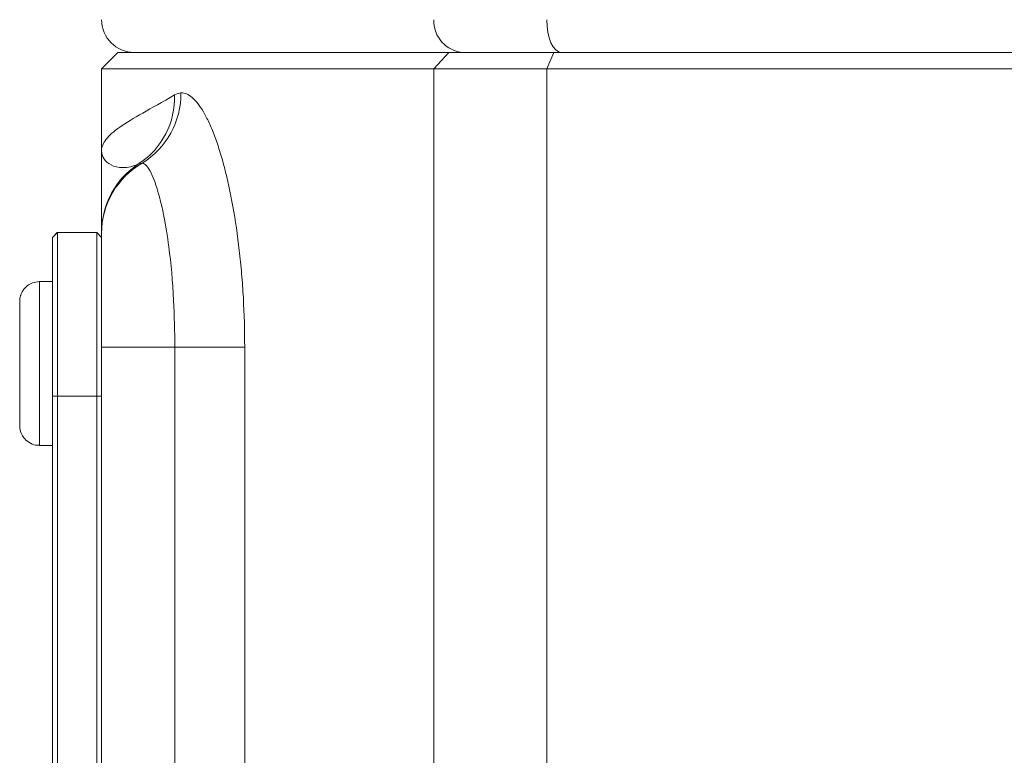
# Model space of a CAD drawing. Header units: millimetres. Extents: x -1 to 774, y -144 to 719.
# Tile 16 of 38: x 105 to 135, y 615 to 637. Entities that reach past the tile are written whole.
import ezdxf

# ---------------------------------------------------------------- set-up
doc = ezdxf.new("R2010")
doc.units = ezdxf.units.MM

msp = doc.modelspace()

# ---------------------------------------------------------------- linework, layer by layer
at = {"color": 7, "linetype": 'Continuous', "lineweight": 15}
for p, q in [((107.971, 636.287), (107.471, 635.787)), ((107.971, 636.287), (118.074, 636.287)), ((117.624, 635.787), (118.074, 636.287)), ((118.074, 636.287), (121.29, 636.287)), ((121.071, 635.787), (121.29, 636.287)), ((121.29, 636.287), (208.655, 636.287)), ((107.471, 635.787), (107.471, 633.287)), ((117.624, 635.787), (107.471, 635.787)), ((121.071, 635.787), (117.624, 635.787)), ((117.624, 635.787), (117.624, 548.241)), ((208.874, 635.787), (121.071, 635.787)), ((121.071, 635.787), (121.071, 547.959)), ((108.715, 632.907), (108.614, 632.892)), ((106.12, 630.787), (105.97, 630.637)), ((106.12, 630.787), (105.97, 630.637)), ((106.122, 630.787), (105.972, 630.637)), ((106.12, 630.787), (106.122, 630.787)), ((106.122, 630.787), (107.322, 630.787)), ((107.472, 630.637), (107.322, 630.787)), ((107.47, 630.792), (107.47, 630.762)), ((107.47, 630.762), (107.47, 630.638)), ((107.472, 630.762), (107.472, 630.792)), ((105.972, 630.637), (105.97, 630.637)), ((105.572, 629.287), (105.57, 629.287)), ((105.972, 629.287), (105.572, 629.287)), ((109.712, 627.287), (107.472, 627.287)), ((107.472, 555.287), (107.472, 627.287)), ((111.843, 627.287), (109.712, 627.287)), ((109.712, 555.287), (109.712, 627.287)), ((111.843, 627.287), (111.843, 555.287)), ((105.972, 585.787), (105.972, 625.787)), ((105.972, 625.787), (106.122, 625.787)), ((106.122, 625.787), (106.122, 585.787)), ((106.122, 625.787), (107.322, 625.787)), ((107.322, 585.787), (107.322, 625.787)), ((107.322, 625.787), (107.472, 625.787)), ((107.472, 625.787), (107.472, 585.787)), ((105.57, 624.287), (105.572, 624.287)), ((105.572, 624.287), (105.972, 624.287)), ((105.97, 624.287), (105.97, 587.287)), ((105.971, 620.637), (105.971, 620.637)), ((105.971, 616.787), (105.971, 620.637)), ((105.971, 620.637), (105.971, 616.787)), ((105.971, 620.588), (105.971, 618.218)), ((105.971, 620.588), (105.971, 620.588)), ((105.971, 619.605), (105.971, 620.588)), ((105.971, 619.6), (105.971, 619.65)), ((105.971, 619.6), (105.971, 619.65)), ((105.971, 619.6), (105.971, 619.65)), ((105.971, 619.605), (105.971, 618.218)), ((105.971, 619.552), (105.971, 619.427)), ((105.971, 619.551), (105.971, 619.551)), ((105.971, 618.613), (105.971, 619.057)), ((105.971, 618.613), (105.971, 619.057)), ((105.971, 618.613), (105.971, 619.057)), ((105.971, 618.761), (105.971, 617.337)), ((105.971, 618.761), (105.971, 618.761)), ((105.971, 618.317), (105.971, 618.761)), ((105.971, 618.317), (105.971, 618.317)), ((105.971, 617.587), (105.971, 618.317)), ((105.971, 618.218), (105.971, 617.725)), ((105.971, 618.218), (105.971, 618.218)), ((105.971, 617.725), (105.971, 618.218)), ((105.971, 618.218), (105.971, 618.218)), ((105.971, 618.218), (105.971, 618.218)), ((105.971, 618.12), (105.971, 618.12)), ((105.971, 617.823), (105.971, 617.873)), ((105.971, 617.823), (105.971, 617.873)), ((105.971, 617.823), (105.971, 617.873)), ((105.971, 617.725), (105.971, 617.725)), ((105.971, 617.725), (105.971, 617.725)), ((105.971, 616.787), (105.971, 617.725)), ((105.971, 617.725), (105.971, 616.787)), ((105.971, 617.28), (105.971, 617.28)), ((105.971, 616.787), (105.971, 617.28)), ((105.971, 617.28), (105.971, 616.787)), ((105.971, 617.28), (105.971, 617.28)), ((105.971, 616.787), (105.971, 617.28)), ((105.971, 617.28), (105.971, 616.787)), ((105.971, 616.787), (105.971, 616.787)), ((105.971, 616.787), (105.971, 616.787)), ((105.971, 616.787), (105.971, 616.787)), ((105.971, 616.787), (105.971, 616.787))]:
    msp.add_line(p, q, dxfattribs=at)
at = {"color": 7, "linetype": 'Continuous', "lineweight": 15, "flags": 128}
for points in [[(121.071, 637.287), (121.079, 637.092), (121.104, 636.904), (121.145, 636.731), (121.199, 636.58), (121.266, 636.455), (121.342, 636.363), (121.424, 636.306), (121.51, 636.287)], [(106.122, 630.787), (106.122, 630.691), (106.122, 630.406), (106.122, 629.944), (106.122, 629.322), (106.122, 628.565), (106.122, 627.7), (106.122, 626.762), (106.122, 625.787)], [(107.322, 625.787), (107.322, 626.762), (107.322, 627.7), (107.322, 628.565), (107.322, 629.322), (107.322, 629.944), (107.322, 630.406), (107.322, 630.691), (107.322, 630.787)], [(107.472, 627.287), (107.472, 627.918), (107.472, 628.528), (107.472, 629.098), (107.472, 629.608), (107.472, 630.043), (107.472, 630.387), (107.472, 630.629), (107.472, 630.762)], [(105.97, 630.637), (105.97, 630.544), (105.97, 630.268), (105.97, 629.82), (105.97, 629.287)], [(105.972, 625.787), (105.972, 626.733), (105.972, 627.643), (105.972, 628.481), (105.972, 629.216), (105.972, 629.82), (105.972, 630.268), (105.972, 630.544), (105.972, 630.637)], [(107.472, 630.637), (107.472, 630.544), (107.472, 630.268), (107.472, 629.82), (107.472, 629.216), (107.472, 628.481), (107.472, 627.643), (107.472, 626.733), (107.472, 625.787)], [(104.97, 624.891), (104.97, 625.032), (104.97, 625.443), (104.97, 626.06), (104.97, 626.787), (104.97, 627.514), (104.97, 628.13), (104.97, 628.542), (104.97, 628.687)], [(104.972, 624.891), (104.972, 625.032), (104.972, 625.443), (104.972, 626.06), (104.972, 626.787), (104.972, 627.514), (104.972, 628.13), (104.972, 628.542), (104.972, 628.687)], [(104.97, 626.037), (104.97, 626.094), (104.97, 626.257), (104.97, 626.5), (104.97, 626.787), (104.97, 627.074), (104.97, 627.317), (104.97, 627.48), (104.97, 627.537), (104.97, 627.48), (104.97, 627.317), (104.97, 627.074), (104.97, 626.787), (104.97, 626.5), (104.97, 626.257), (104.97, 626.094), (104.97, 626.037)], [(104.972, 626.037), (104.972, 626.094), (104.972, 626.257), (104.972, 626.5), (104.972, 626.787), (104.972, 627.074), (104.972, 627.317), (104.972, 627.48), (104.972, 627.537), (104.972, 627.48), (104.972, 627.317), (104.972, 627.074), (104.972, 626.787), (104.972, 626.5), (104.972, 626.257), (104.972, 626.094), (104.972, 626.037)]]:
    msp.add_lwpolyline(points, dxfattribs=at)
at = {"color": 8, "linetype": 'Continuous', "lineweight": 15, "flags": 128}
for points in [[(105.572, 624.287), (105.572, 624.477), (105.572, 625.019), (105.572, 625.83), (105.572, 626.787), (105.572, 627.744), (105.572, 628.555), (105.572, 629.097), (105.572, 629.287), (105.572, 629.287)], [(104.97, 628.687), (104.97, 628.542), (104.97, 628.512)], [(104.972, 628.687), (104.972, 628.542), (104.972, 628.512)], [(104.97, 624.921), (104.97, 624.887), (104.97, 624.891)], [(104.972, 624.921), (104.972, 624.887), (104.972, 624.891)]]:
    msp.add_lwpolyline(points, dxfattribs=at)
at = {"color": 7, "linetype": 'Continuous', "lineweight": 15}
for centre, radius, start, end in [((108.471, 637.287), 1, 180, 270), ((118.577, 637.239), 0.953, 177.1015, 266.7764), ((107.283, 634.912), 2.42, 303.3853, 1.866), ((107.391, 635.035), 2.506, 301.8765, 0.3985), ((109.951, 630.758), 2.479, 119.8997, 179.921), ((109.971, 630.792), 2.5, 122.8775, 179.9992)]:
    msp.add_arc(centre, radius, start, end, dxfattribs=at)
for points, knots in [([(109.701, 634.991), (109.332, 634.771), (109.008, 634.596), (108.451, 634.279), (108.218, 634.139), (107.845, 633.877), (107.705, 633.754), (107.518, 633.517), (107.471, 633.402), (107.471, 633.287)], [0, 0, 0, 0, 0.25, 0.25, 0.5, 0.5, 0.75, 0.75, 1, 1, 1, 1]), ([(109.897, 635.053), (110.009, 635.058), (110.124, 635.01), (110.353, 634.814), (110.469, 634.667), (110.641, 634.372), (110.699, 634.261), (110.811, 634.018), (110.866, 633.887), (110.973, 633.603), (111.026, 633.45), (111.128, 633.125), (111.177, 632.951), (111.321, 632.405), (111.407, 632.008), (111.561, 631.155), (111.626, 630.708), (111.706, 630.009), (111.729, 629.771), (111.77, 629.286), (111.788, 629.039), (111.829, 628.296), (111.843, 627.794), (111.843, 627.287)], [0, 0, 0, 0, 0.125, 0.125, 0.25, 0.25, 0.3125, 0.3125, 0.375, 0.375, 0.4375, 0.4375, 0.5, 0.5, 0.625, 0.625, 0.75, 0.75, 0.8125, 0.8125, 0.875, 0.875, 1, 1, 1, 1]), ([(107.47, 630.792), (107.47, 630.818), (107.471, 630.928), (107.471, 631.243), (107.471, 631.448), (107.471, 632.145), (107.471, 632.717), (107.471, 633.287)], [0, 0, 0, 0, 0.25, 0.25, 0.5, 0.5, 1, 1, 1, 1]), ([(107.472, 630.792), (107.472, 630.818), (107.472, 630.928), (107.471, 631.243), (107.471, 631.448), (107.471, 632.145), (107.471, 632.717), (107.471, 633.287)], [0, 0, 0, 0, 0.25, 0.25, 0.5, 0.5, 1, 1, 1, 1]), ([(108.614, 632.892), (108.43, 632.798), (108.265, 632.768), (107.979, 632.769), (107.859, 632.802), (107.569, 632.953), (107.471, 633.121), (107.471, 633.287)], [0, 0, 0, 0, 0.25, 0.25, 0.5, 0.5, 1, 1, 1, 1]), ([(109.712, 627.287), (109.704, 627.766), (109.687, 628.841), (109.556, 630.22), (109.353, 631.477), (109.098, 632.432), (108.865, 632.85), (108.743, 632.897), (108.715, 632.907)], [0, 0, 0, 0, 0.166719, 0.374488, 0.515055, 0.725533, 0.937904, 1, 1, 1, 1]), ([(105.572, 629.287), (105.499, 629.279), (105.367, 629.265), (105.207, 629.172), (105.1, 629.066), (105.036, 628.966), (105.013, 628.902), (105.004, 628.877)], [0, 0, 0, 0, 0.291335, 0.5289112, 0.7266305, 0.8934659, 1, 1, 1, 1]), ([(105.004, 628.877), (105.001, 628.87), (104.989, 628.839), (104.979, 628.788), (104.973, 628.735), (104.972, 628.706), (104.972, 628.694), (104.972, 628.692), (104.972, 628.69), (104.972, 628.689), (104.972, 628.688), (104.972, 628.686), (104.972, 628.668), (104.972, 628.518), (104.972, 628.078), (104.972, 627.447), (104.972, 626.723), (104.972, 626.008), (104.972, 625.404), (104.972, 624.994), (104.972, 624.894), (104.972, 624.886), (104.972, 624.884), (104.972, 624.882), (104.972, 624.878), (104.972, 624.867), (104.973, 624.846), (104.981, 624.758), (105.02, 624.628), (105.131, 624.465), (105.29, 624.345), (105.457, 624.283), (105.552, 624.293), (105.576, 624.296)], [0, 0, 0, 0, 0.003187, 0.014278, 0.021779, 0.025797, 0.026586, 0.026994, 0.027347, 0.027864, 0.028908, 0.032103, 0.054346, 0.151291, 0.252763, 0.35425, 0.455736, 0.557215, 0.658698, 0.760183, 0.861694, 0.86504, 0.866339, 0.866934, 0.867409, 0.868569, 0.87126, 0.876585, 0.905954, 0.927825, 0.95949, 0.989803, 1, 1, 1, 1]), ([(105.971, 620.686), (105.971, 620.685), (105.971, 620.682), (105.971, 620.656), (105.971, 620.614), (105.971, 620.556), (105.971, 620.482), (105.971, 620.396), (105.971, 620.295), (105.971, 620.18), (105.971, 620.047), (105.971, 619.899), (105.971, 619.732), (105.971, 619.613), (105.971, 619.552)], [0, 0, 0, 0, 0.095887, 0.188105, 0.276649, 0.363159, 0.445947, 0.524102, 0.598915, 0.671865, 0.746233, 0.824937, 0.909424, 1, 1, 1, 1]), ([(105.971, 618.693), (105.971, 618.985), (105.971, 619.566), (105.971, 620.281), (105.971, 620.636), (105.971, 620.67), (105.971, 620.686)], [0, 0, 0, 0, 0.2803442, 0.5593084, 0.7793159, 1, 1, 1, 1]), ([(105.971, 620.686), (105.971, 620.685), (105.971, 620.682), (105.971, 620.656), (105.971, 620.614), (105.971, 620.564), (105.971, 620.515), (105.971, 620.476), (105.971, 620.431), (105.971, 620.384), (105.971, 620.331), (105.971, 620.275), (105.971, 620.215), (105.971, 620.13), (105.971, 620.015), (105.971, 619.869), (105.971, 619.713), (105.971, 619.605), (105.971, 619.551)], [0, 0, 0, 0, 0.100466, 0.195252, 0.285963, 0.372854, 0.414893, 0.456093, 0.495977, 0.535375, 0.574141, 0.6123, 0.650859, 0.689287, 0.765819, 0.842414, 0.919944, 1, 1, 1, 1]), ([(105.971, 619.632), (105.971, 619.68), (105.971, 619.775), (105.971, 619.914), (105.971, 620.048), (105.971, 620.155), (105.971, 620.236), (105.971, 620.293), (105.971, 620.346), (105.971, 620.397), (105.971, 620.442), (105.971, 620.485), (105.971, 620.522), (105.971, 620.569), (105.971, 620.616), (105.971, 620.657), (105.971, 620.681), (105.971, 620.685), (105.971, 620.686)], [0, 0, 0, 0, 0.075004, 0.149181, 0.223688, 0.300994, 0.340157, 0.3792, 0.41838, 0.458213, 0.498414, 0.540041, 0.582197, 0.626177, 0.715844, 0.807363, 0.901624, 1, 1, 1, 1]), ([(105.971, 620.637), (105.971, 620.635), (105.971, 620.633), (105.971, 620.609), (105.971, 620.57), (105.971, 620.517), (105.971, 620.448), (105.971, 620.365), (105.971, 620.267), (105.971, 620.156), (105.971, 620.032), (105.971, 619.896), (105.971, 619.747), (105.971, 619.614), (105.971, 619.5), (105.971, 619.405), (105.971, 619.303), (105.971, 619.193), (105.971, 619.077), (105.971, 618.953), (105.971, 618.822), (105.971, 618.732), (105.971, 618.686)], [0, 0, 0, 0, 0.0567196, 0.111428, 0.1642711, 0.2163343, 0.2672832, 0.3174123, 0.3673221, 0.4182222, 0.4714117, 0.5279685, 0.5880589, 0.6522075, 0.6864152, 0.7232779, 0.7626212, 0.8047464, 0.8494585, 0.8967198, 0.946894, 0.9999949, 0.9999949, 0.9999949, 0.9999949]), ([(105.971, 618.686), (105.971, 618.741), (105.971, 618.848), (105.971, 619.006), (105.971, 619.156), (105.971, 619.298), (105.971, 619.432), (105.971, 619.558), (105.971, 619.677), (105.971, 619.787), (105.971, 619.89), (105.971, 619.987), (105.971, 620.076), (105.971, 620.16), (105.971, 620.236), (105.971, 620.307), (105.971, 620.37), (105.971, 620.426), (105.971, 620.476), (105.971, 620.519), (105.971, 620.556), (105.971, 620.585), (105.971, 620.608), (105.971, 620.625), (105.971, 620.635), (105.971, 620.636), (105.971, 620.637)], [0.0000051, 0.0000051, 0.0000051, 0.0000051, 0.0631062, 0.1235985, 0.1809501, 0.2352307, 0.2870632, 0.3362765, 0.3826221, 0.426568, 0.4681611, 0.5081947, 0.5465685, 0.5834354, 0.6191864, 0.6535424, 0.6873215, 0.7205832, 0.753387, 0.7864126, 0.8195276, 0.8535644, 0.8883229, 0.9240058, 0.9613554, 1, 1, 1, 1]), ([(105.971, 620.637), (105.971, 620.635), (105.971, 620.632), (105.971, 620.606), (105.971, 620.566), (105.971, 620.508), (105.971, 620.436), (105.971, 620.352), (105.971, 620.254), (105.971, 620.146), (105.971, 620.03), (105.971, 619.909), (105.971, 619.785), (105.971, 619.7), (105.971, 619.658)], [0, 0, 0, 0, 0.092037, 0.180974, 0.269397, 0.357388, 0.443619, 0.526488, 0.607493, 0.688023, 0.767897, 0.845559, 0.922544, 1, 1, 1, 1]), ([(105.971, 619.65), (105.971, 619.799), (105.971, 620.098), (105.971, 620.431), (105.971, 620.612), (105.971, 620.629), (105.971, 620.637)], [0, 0, 0, 0, 0.280283, 0.559526, 0.779573, 1, 1, 1, 1]), ([(105.971, 620.637), (105.971, 620.635), (105.971, 620.632), (105.971, 620.606), (105.971, 620.566), (105.971, 620.508), (105.971, 620.436), (105.971, 620.352), (105.971, 620.254), (105.971, 620.146), (105.971, 620.03), (105.971, 619.909), (105.971, 619.785), (105.971, 619.7), (105.971, 619.658)], [0, 0, 0, 0, 0.092037, 0.180974, 0.269397, 0.357388, 0.443619, 0.526488, 0.607493, 0.688023, 0.767897, 0.845559, 0.922544, 1, 1, 1, 1]), ([(105.971, 619.65), (105.971, 619.799), (105.971, 620.098), (105.971, 620.431), (105.971, 620.612), (105.971, 620.629), (105.971, 620.637)], [0, 0, 0, 0, 0.2802828, 0.559526, 0.779573, 1, 1, 1, 1]), ([(105.971, 620.637), (105.971, 620.635), (105.971, 620.633), (105.971, 620.609), (105.971, 620.57), (105.971, 620.517), (105.971, 620.448), (105.971, 620.365), (105.971, 620.267), (105.971, 620.156), (105.971, 620.032), (105.971, 619.896), (105.971, 619.747), (105.971, 619.614), (105.971, 619.5), (105.971, 619.405), (105.971, 619.303), (105.971, 619.193), (105.971, 619.077), (105.971, 618.953), (105.971, 618.822), (105.971, 618.732), (105.971, 618.686)], [0, 0, 0, 0, 0.0567196, 0.111428, 0.1642711, 0.2163343, 0.2672832, 0.3174123, 0.3673221, 0.4182222, 0.4714117, 0.5279685, 0.5880589, 0.6522075, 0.6864152, 0.7232779, 0.7626212, 0.8047464, 0.8494585, 0.8967198, 0.946894, 0.9999949, 0.9999949, 0.9999949, 0.9999949]), ([(105.971, 618.686), (105.971, 618.741), (105.971, 618.848), (105.971, 619.006), (105.971, 619.156), (105.971, 619.298), (105.971, 619.432), (105.971, 619.558), (105.971, 619.677), (105.971, 619.787), (105.971, 619.89), (105.971, 619.987), (105.971, 620.076), (105.971, 620.16), (105.971, 620.236), (105.971, 620.307), (105.971, 620.37), (105.971, 620.426), (105.971, 620.476), (105.971, 620.519), (105.971, 620.556), (105.971, 620.585), (105.971, 620.608), (105.971, 620.625), (105.971, 620.635), (105.971, 620.636), (105.971, 620.637)], [0.0000051, 0.0000051, 0.0000051, 0.0000051, 0.0631062, 0.1235985, 0.1809501, 0.2352307, 0.2870632, 0.3362765, 0.3826221, 0.426568, 0.4681611, 0.5081947, 0.5465685, 0.5834354, 0.6191864, 0.6535424, 0.6873215, 0.7205832, 0.753387, 0.7864126, 0.8195276, 0.8535644, 0.8883229, 0.9240058, 0.9613554, 1, 1, 1, 1]), ([(105.971, 620.637), (105.971, 620.635), (105.971, 620.632), (105.971, 620.606), (105.971, 620.566), (105.971, 620.508), (105.972, 620.436), (105.972, 620.352), (105.972, 620.254), (105.972, 620.146), (105.972, 620.03), (105.972, 619.909), (105.972, 619.785), (105.972, 619.7), (105.972, 619.658)], [0, 0, 0, 0, 0.092037, 0.180974, 0.269397, 0.357388, 0.443619, 0.526488, 0.607493, 0.688023, 0.767897, 0.845559, 0.922544, 1, 1, 1, 1]), ([(105.971, 619.65), (105.971, 619.799), (105.971, 620.098), (105.971, 620.431), (105.971, 620.612), (105.971, 620.629), (105.971, 620.637)], [0, 0, 0, 0, 0.280283, 0.559526, 0.779574, 1, 1, 1, 1]), ([(105.971, 620.242), (105.971, 620.241), (105.971, 620.238), (105.971, 620.219), (105.971, 620.186), (105.971, 620.139), (105.971, 620.082), (105.971, 620.018), (105.971, 619.944), (105.971, 619.861), (105.971, 619.773), (105.971, 619.68), (105.971, 619.583), (105.971, 619.516), (105.971, 619.482)], [0, 0, 0, 0, 0.106836, 0.206848, 0.301052, 0.39045, 0.47562, 0.55658, 0.634068, 0.709191, 0.782918, 0.855753, 0.927794, 1, 1, 1, 1]), ([(105.971, 619.427), (105.971, 619.473), (105.971, 619.56), (105.971, 619.682), (105.971, 619.788), (105.971, 619.881), (105.971, 619.961), (105.971, 620.031), (105.971, 620.094), (105.971, 620.146), (105.971, 620.189), (105.971, 620.22), (105.971, 620.239), (105.971, 620.241), (105.971, 620.242)], [0.0000074, 0.0000074, 0.0000074, 0.0000074, 0.097054, 0.1853973, 0.2658002, 0.3390707, 0.409561, 0.4831495, 0.5600415, 0.6423055, 0.7281803, 0.8161401, 0.9061156, 1, 1, 1, 1]), ([(105.971, 620.242), (105.971, 620.242), (105.971, 620.241), (105.971, 620.232), (105.971, 620.22), (105.971, 620.201), (105.971, 620.179), (105.971, 620.149), (105.971, 620.115), (105.971, 620.075), (105.971, 620.032), (105.971, 619.987), (105.971, 619.938), (105.971, 619.889), (105.971, 619.836), (105.971, 619.782), (105.971, 619.725), (105.971, 619.687), (105.971, 619.667)], [0, 0, 0, 0, 0.091514, 0.1771487, 0.2571169, 0.3312093, 0.4003972, 0.4650745, 0.5260808, 0.5845524, 0.6405096, 0.6946094, 0.7465128, 0.7970256, 0.8473552, 0.8974352, 0.9476472, 0.9999908, 0.9999908, 0.9999908, 0.9999908]), ([(105.971, 619.551), (105.971, 619.579), (105.971, 619.633), (105.971, 619.71), (105.971, 619.783), (105.971, 619.851), (105.971, 619.913), (105.971, 619.97), (105.971, 620.022), (105.971, 620.069), (105.971, 620.11), (105.971, 620.146), (105.971, 620.176), (105.971, 620.199), (105.971, 620.219), (105.971, 620.233), (105.971, 620.24), (105.971, 620.241), (105.971, 620.242)], [0, 0, 0, 0, 0.067141, 0.13151, 0.192639, 0.251148, 0.307587, 0.363434, 0.418097, 0.472611, 0.528168, 0.585513, 0.645327, 0.708015, 0.774483, 0.844974, 0.920421, 1, 1, 1, 1]), ([(105.971, 620.193), (105.971, 620.191), (105.971, 620.188), (105.971, 620.159), (105.971, 620.113), (105.971, 620.058), (105.971, 620.006), (105.971, 619.962), (105.971, 619.913), (105.971, 619.859), (105.971, 619.801), (105.971, 619.739), (105.971, 619.671), (105.971, 619.624), (105.971, 619.6)], [0, 0, 0, 0, 0.127797, 0.246795, 0.362284, 0.477652, 0.536237, 0.59559, 0.656344, 0.719085, 0.784349, 0.852876, 0.924551, 1, 1, 1, 1]), ([(105.971, 619.642), (105.971, 619.662), (105.971, 619.7), (105.971, 619.756), (105.971, 619.809), (105.971, 619.86), (105.971, 619.908), (105.971, 619.954), (105.971, 619.998), (105.971, 620.038), (105.971, 620.074), (105.971, 620.105), (105.971, 620.133), (105.971, 620.154), (105.971, 620.173), (105.971, 620.183), (105.971, 620.192), (105.971, 620.192), (105.971, 620.193)], [0, 0, 0, 0, 0.065055, 0.127229, 0.18801, 0.246984, 0.306666, 0.365782, 0.426171, 0.487872, 0.549751, 0.611203, 0.672846, 0.734955, 0.797976, 0.862556, 0.929817, 1, 1, 1, 1]), ([(105.971, 620.193), (105.971, 620.191), (105.971, 620.188), (105.971, 620.159), (105.971, 620.113), (105.971, 620.058), (105.971, 620.006), (105.971, 619.962), (105.971, 619.913), (105.971, 619.859), (105.971, 619.801), (105.971, 619.739), (105.971, 619.671), (105.971, 619.624), (105.971, 619.6)], [0, 0, 0, 0, 0.127797, 0.246795, 0.362284, 0.477652, 0.536237, 0.59559, 0.656344, 0.719085, 0.784349, 0.852876, 0.924551, 1, 1, 1, 1]), ([(105.971, 619.642), (105.971, 619.662), (105.971, 619.7), (105.971, 619.756), (105.971, 619.809), (105.971, 619.86), (105.971, 619.908), (105.971, 619.954), (105.971, 619.998), (105.971, 620.038), (105.971, 620.074), (105.971, 620.105), (105.971, 620.133), (105.971, 620.154), (105.971, 620.173), (105.971, 620.183), (105.971, 620.192), (105.971, 620.192), (105.971, 620.193)], [0, 0, 0, 0, 0.065055, 0.127229, 0.18801, 0.246984, 0.306666, 0.365782, 0.426171, 0.487872, 0.549751, 0.611203, 0.672846, 0.734955, 0.797976, 0.862556, 0.929817, 1, 1, 1, 1]), ([(105.971, 620.193), (105.971, 620.191), (105.971, 620.188), (105.971, 620.159), (105.971, 620.113), (105.971, 620.058), (105.971, 620.006), (105.971, 619.962), (105.971, 619.913), (105.971, 619.859), (105.971, 619.801), (105.971, 619.739), (105.971, 619.671), (105.971, 619.624), (105.971, 619.6)], [0, 0, 0, 0, 0.127797, 0.246795, 0.362284, 0.477652, 0.536237, 0.59559, 0.656344, 0.719085, 0.784349, 0.852876, 0.924551, 1, 1, 1, 1]), ([(105.971, 619.642), (105.971, 619.662), (105.971, 619.7), (105.971, 619.756), (105.971, 619.809), (105.971, 619.86), (105.971, 619.908), (105.971, 619.954), (105.971, 619.998), (105.971, 620.038), (105.971, 620.074), (105.971, 620.105), (105.971, 620.133), (105.971, 620.154), (105.971, 620.173), (105.971, 620.183), (105.971, 620.192), (105.971, 620.192), (105.971, 620.193)], [0, 0, 0, 0, 0.065055, 0.127229, 0.18801, 0.246984, 0.306666, 0.365782, 0.426171, 0.487872, 0.549751, 0.611203, 0.672846, 0.734955, 0.797976, 0.862556, 0.929817, 1, 1, 1, 1]), ([(105.971, 618.687), (105.971, 618.76), (105.971, 618.899), (105.971, 619.097), (105.971, 619.277), (105.971, 619.438), (105.971, 619.58), (105.971, 619.703), (105.971, 619.807), (105.971, 619.893), (105.971, 619.964), (105.971, 620.025), (105.971, 620.077), (105.971, 620.119), (105.971, 620.153), (105.971, 620.176), (105.971, 620.19), (105.971, 620.192), (105.971, 620.193)], [0, 0, 0, 0, 0.115634, 0.221551, 0.317061, 0.403168, 0.480202, 0.547673, 0.607062, 0.658681, 0.705753, 0.75012, 0.792591, 0.833879, 0.874776, 0.915623, 0.956879, 1, 1, 1, 1]), ([(105.971, 620.193), (105.971, 620.177), (105.971, 620.149), (105.971, 619.996), (105.971, 619.929)], [0, 0, 0, 0, 0.558341, 1, 1, 1, 1]), ([(105.971, 618.687), (105.971, 618.76), (105.971, 618.899), (105.971, 619.097), (105.971, 619.277), (105.971, 619.438), (105.971, 619.58), (105.971, 619.703), (105.971, 619.807), (105.971, 619.893), (105.971, 619.964), (105.971, 620.025), (105.971, 620.077), (105.971, 620.119), (105.971, 620.153), (105.971, 620.176), (105.971, 620.19), (105.971, 620.192), (105.971, 620.193)], [0, 0, 0, 0, 0.115634, 0.221551, 0.317061, 0.403168, 0.480202, 0.547673, 0.607062, 0.658681, 0.705753, 0.75012, 0.792591, 0.833879, 0.874776, 0.915623, 0.956879, 1, 1, 1, 1]), ([(105.971, 619.929), (105.971, 619.898), (105.971, 619.833), (105.971, 619.721), (105.971, 619.592), (105.971, 619.445), (105.971, 619.281), (105.971, 619.099), (105.971, 618.899), (105.971, 618.76), (105.971, 618.687)], [0.0000081, 0.0000081, 0.0000081, 0.0000081, 0.0838887, 0.1771553, 0.2825157, 0.3999935, 0.5294874, 0.6727998, 0.8295345, 1, 1, 1, 1]), ([(105.971, 619.667), (105.971, 619.596), (105.971, 619.467), (105.971, 619.37), (105.971, 619.327)], [0, 0, 0, 0, 0.559644, 1, 1, 1, 1]), ([(105.971, 619.658), (105.971, 619.567), (105.971, 619.383), (105.971, 619.088), (105.971, 618.968), (105.971, 618.895)], [0, 0, 0, 0, 0.280503, 0.561016, 1, 1, 1, 1]), ([(105.971, 619.658), (105.971, 619.567), (105.971, 619.383), (105.971, 619.088), (105.971, 618.968), (105.971, 618.895)], [0, 0, 0, 0, 0.280503, 0.561017, 1, 1, 1, 1]), ([(105.971, 619.052), (105.971, 619.054), (105.971, 619.057), (105.971, 619.085), (105.971, 619.131), (105.971, 619.183), (105.971, 619.234), (105.971, 619.277), (105.971, 619.327), (105.971, 619.38), (105.971, 619.439), (105.971, 619.502), (105.971, 619.571), (105.971, 619.618), (105.971, 619.642)], [0, 0, 0, 0, 0.129144, 0.254767, 0.378248, 0.503463, 0.565012, 0.624901, 0.683662, 0.742754, 0.802503, 0.865204, 0.930696, 1, 1, 1, 1]), ([(105.971, 619.052), (105.971, 619.054), (105.971, 619.057), (105.971, 619.085), (105.971, 619.131), (105.971, 619.183), (105.971, 619.234), (105.971, 619.277), (105.971, 619.327), (105.971, 619.38), (105.971, 619.439), (105.971, 619.502), (105.971, 619.571), (105.971, 619.618), (105.971, 619.642)], [0, 0, 0, 0, 0.129144, 0.254767, 0.378248, 0.503463, 0.565012, 0.624901, 0.683662, 0.742754, 0.802503, 0.865204, 0.930696, 1, 1, 1, 1]), ([(105.971, 619.052), (105.971, 619.054), (105.971, 619.057), (105.971, 619.085), (105.971, 619.131), (105.971, 619.183), (105.971, 619.234), (105.971, 619.277), (105.971, 619.327), (105.971, 619.38), (105.971, 619.439), (105.971, 619.502), (105.971, 619.571), (105.971, 619.618), (105.971, 619.642)], [0, 0, 0, 0, 0.129144, 0.254767, 0.378248, 0.503463, 0.565012, 0.624901, 0.683662, 0.742754, 0.802503, 0.865204, 0.930696, 1, 1, 1, 1]), ([(105.971, 618.8), (105.971, 618.849), (105.971, 618.947), (105.971, 619.218), (105.971, 619.475), (105.971, 619.632)], [0, 0, 0, 0, 0.281453, 0.562349, 1, 1, 1, 1]), ([(105.972, 619.658), (105.972, 619.567), (105.972, 619.383), (105.972, 619.088), (105.972, 618.968), (105.971, 618.895)], [0, 0, 0, 0, 0.280502, 0.561017, 1, 1, 1, 1]), ([(105.971, 619.482), (105.971, 619.422), (105.971, 619.301), (105.971, 619.112), (105.971, 618.915), (105.971, 618.781), (105.971, 618.713)], [0, 0, 0, 0, 0.242964, 0.490227, 0.740699, 1, 1, 1, 1]), ([(105.971, 619.327), (105.971, 619.316), (105.971, 619.291), (105.971, 619.257), (105.971, 619.224), (105.971, 619.19), (105.971, 619.156), (105.971, 619.122), (105.971, 619.087), (105.971, 619.054), (105.971, 619.021), (105.971, 618.987), (105.971, 618.956), (105.971, 618.924), (105.971, 618.896), (105.971, 618.866), (105.971, 618.839), (105.971, 618.82), (105.971, 618.811)], [0, 0, 0, 0, 0.032743, 0.07241, 0.119612, 0.174674, 0.237347, 0.308355, 0.387633, 0.475252, 0.563336, 0.645141, 0.720208, 0.789275, 0.851496, 0.90733, 0.956968, 1, 1, 1, 1]), ([(105.971, 619.057), (105.971, 619.056), (105.971, 619.053), (105.971, 619.052), (105.971, 619.052)], [0, 0, 0, 0, 0.566041, 1, 1, 1, 1]), ([(105.971, 619.057), (105.971, 619.056), (105.971, 619.053), (105.971, 619.052), (105.971, 619.052)], [0, 0, 0, 0, 0.566041, 1, 1, 1, 1]), ([(105.971, 619.057), (105.971, 619.056), (105.971, 619.053), (105.971, 619.052), (105.971, 619.052)], [0, 0, 0, 0, 0.566041, 1, 1, 1, 1]), ([(105.971, 618.895), (105.971, 618.857), (105.971, 618.781), (105.971, 618.523), (105.971, 618.232), (105.971, 618.041), (105.971, 617.945)], [0, 0, 0, 0, 0.279868, 0.55917, 0.779371, 1, 1, 1, 1]), ([(105.971, 618.895), (105.971, 618.857), (105.971, 618.781), (105.971, 618.523), (105.971, 618.232), (105.971, 618.041), (105.971, 617.945)], [0, 0, 0, 0, 0.279868, 0.55917, 0.779371, 1, 1, 1, 1]), ([(105.971, 618.811), (105.971, 618.798), (105.971, 618.773), (105.971, 618.73), (105.971, 618.686), (105.971, 618.637), (105.971, 618.588), (105.971, 618.536), (105.971, 618.48), (105.971, 618.404), (105.971, 618.302), (105.971, 618.169), (105.971, 618.027), (105.971, 617.93), (105.971, 617.88)], [0, 0, 0, 0, 0.074947, 0.147108, 0.21641, 0.282932, 0.347218, 0.409379, 0.469396, 0.528959, 0.644563, 0.759868, 0.877692, 1, 1, 1, 1]), ([(105.971, 618.373), (105.971, 618.422), (105.971, 618.503), (105.971, 618.593), (105.971, 618.677), (105.971, 618.759), (105.971, 618.8)], [0, 0, 0, 0, 0.33995, 0.5600308, 0.7800845, 1, 1, 1, 1]), ([(105.971, 618.713), (105.971, 618.672), (105.971, 618.59), (105.971, 618.47), (105.971, 618.355), (105.971, 618.246), (105.971, 618.141), (105.971, 618.042), (105.971, 617.948), (105.971, 617.859), (105.971, 617.776), (105.971, 617.697), (105.971, 617.626), (105.971, 617.558), (105.971, 617.497), (105.971, 617.441), (105.971, 617.392), (105.971, 617.333), (105.971, 617.272), (105.971, 617.22), (105.971, 617.187), (105.971, 617.184), (105.971, 617.182)], [0, 0, 0, 0, 0.05354, 0.105216, 0.154442, 0.202086, 0.247856, 0.292388, 0.335046, 0.376888, 0.417553, 0.457242, 0.496106, 0.534716, 0.573061, 0.611404, 0.649805, 0.689153, 0.767429, 0.84437, 0.921569, 1, 1, 1, 1]), ([(105.971, 616.738), (105.971, 616.738), (105.971, 616.74), (105.971, 616.752), (105.971, 616.77), (105.971, 616.796), (105.971, 616.83), (105.971, 616.872), (105.971, 616.922), (105.971, 616.977), (105.971, 617.041), (105.971, 617.11), (105.971, 617.188), (105.971, 617.272), (105.971, 617.363), (105.971, 617.46), (105.971, 617.565), (105.971, 617.675), (105.971, 617.79), (105.971, 617.91), (105.971, 618.032), (105.971, 618.158), (105.971, 618.287), (105.971, 618.42), (105.971, 618.555), (105.971, 618.647), (105.971, 618.693)], [0, 0, 0, 0, 0.0447005, 0.0887991, 0.1319166, 0.1742316, 0.2163886, 0.2580767, 0.2997034, 0.3413308, 0.3824545, 0.4230569, 0.4629621, 0.5026192, 0.5419273, 0.5816389, 0.6216935, 0.6622659, 0.7033413, 0.7443247, 0.7856229, 0.8270647, 0.8693314, 0.9119599, 0.9555463, 0.9999968, 0.9999968, 0.9999968, 0.9999968]), ([(105.971, 617.182), (105.971, 617.183), (105.971, 617.185), (105.971, 617.198), (105.971, 617.222), (105.971, 617.253), (105.971, 617.294), (105.971, 617.345), (105.971, 617.403), (105.971, 617.472), (105.971, 617.556), (105.971, 617.66), (105.971, 617.782), (105.971, 617.925), (105.971, 618.087), (105.971, 618.269), (105.971, 618.472), (105.971, 618.613), (105.971, 618.687)], [0, 0, 0, 0, 0.040786, 0.080878, 0.120281, 0.160204, 0.200481, 0.242551, 0.28675, 0.333247, 0.38438, 0.443724, 0.51163, 0.588977, 0.676211, 0.773681, 0.881555, 1, 1, 1, 1]), ([(105.971, 618.687), (105.971, 618.613), (105.971, 618.471), (105.971, 618.269), (105.971, 618.086), (105.971, 617.924), (105.971, 617.781), (105.971, 617.658), (105.971, 617.554), (105.971, 617.471), (105.971, 617.402), (105.971, 617.344), (105.971, 617.294), (105.971, 617.252), (105.971, 617.221), (105.971, 617.198), (105.971, 617.185), (105.971, 617.183), (105.971, 617.182)], [0, 0, 0, 0, 0.118406, 0.226654, 0.324092, 0.411705, 0.489026, 0.556909, 0.616233, 0.667349, 0.713512, 0.757697, 0.799493, 0.839976, 0.879886, 0.919149, 0.959227, 1, 1, 1, 1]), ([(105.971, 617.182), (105.971, 617.183), (105.971, 617.185), (105.971, 617.198), (105.971, 617.222), (105.971, 617.253), (105.971, 617.294), (105.971, 617.345), (105.971, 617.403), (105.971, 617.472), (105.971, 617.556), (105.971, 617.66), (105.971, 617.782), (105.971, 617.925), (105.971, 618.087), (105.971, 618.269), (105.971, 618.472), (105.971, 618.613), (105.971, 618.687)], [0, 0, 0, 0, 0.040786, 0.080878, 0.120281, 0.160204, 0.200481, 0.242551, 0.28675, 0.333247, 0.38438, 0.443724, 0.51163, 0.588977, 0.676211, 0.773681, 0.881555, 1, 1, 1, 1]), ([(105.971, 618.686), (105.971, 618.242), (105.971, 617.687), (105.971, 617.115), (105.971, 616.887), (105.971, 616.756), (105.971, 616.744), (105.971, 616.738)], [0, 0, 0, 0, 0.499101, 0.624458, 0.749556, 0.874665, 1, 1, 1, 1]), ([(105.971, 617.108), (105.971, 617.388), (105.971, 617.89), (105.971, 618.442), (105.971, 618.686)], [0, 0, 0, 0, 0.557966, 1, 1, 1, 1]), ([(105.971, 618.686), (105.971, 618.242), (105.971, 617.687), (105.971, 617.115), (105.971, 616.887), (105.971, 616.756), (105.971, 616.744), (105.971, 616.738)], [0, 0, 0, 0, 0.499101, 0.624458, 0.749556, 0.874665, 1, 1, 1, 1]), ([(105.971, 617.108), (105.971, 617.388), (105.971, 617.89), (105.971, 618.442), (105.971, 618.686)], [0, 0, 0, 0, 0.557966, 1, 1, 1, 1]), ([(105.971, 618.666), (105.971, 618.665), (105.971, 618.664), (105.971, 618.653), (105.971, 618.637), (105.971, 618.621), (105.971, 618.613)], [0, 0, 0, 0, 0.209398, 0.446747, 0.708279, 1, 1, 1, 1]), ([(105.971, 617.949), (105.971, 617.975), (105.971, 618.025), (105.971, 618.097), (105.971, 618.167), (105.971, 618.233), (105.971, 618.296), (105.971, 618.355), (105.971, 618.412), (105.971, 618.463), (105.971, 618.511), (105.971, 618.552), (105.971, 618.587), (105.971, 618.616), (105.971, 618.638), (105.971, 618.655), (105.971, 618.664), (105.971, 618.665), (105.971, 618.666)], [0, 0, 0, 0, 0.067059, 0.131285, 0.193684, 0.254469, 0.31474, 0.375445, 0.435955, 0.498236, 0.560518, 0.621574, 0.681935, 0.742822, 0.804248, 0.867457, 0.932265, 1, 1, 1, 1]), ([(105.971, 618.666), (105.971, 618.665), (105.971, 618.664), (105.971, 618.653), (105.971, 618.637), (105.971, 618.621), (105.971, 618.613)], [0, 0, 0, 0, 0.209398, 0.446747, 0.708279, 1, 1, 1, 1]), ([(105.971, 617.949), (105.971, 617.975), (105.971, 618.025), (105.971, 618.097), (105.971, 618.167), (105.971, 618.233), (105.971, 618.296), (105.971, 618.355), (105.971, 618.412), (105.971, 618.463), (105.971, 618.511), (105.971, 618.552), (105.971, 618.587), (105.971, 618.616), (105.971, 618.638), (105.971, 618.655), (105.971, 618.664), (105.971, 618.665), (105.971, 618.666)], [0, 0, 0, 0, 0.067059, 0.131285, 0.193684, 0.254469, 0.31474, 0.375445, 0.435955, 0.498236, 0.560518, 0.621574, 0.681935, 0.742822, 0.804248, 0.867457, 0.932265, 1, 1, 1, 1]), ([(105.971, 618.666), (105.971, 618.665), (105.971, 618.664), (105.971, 618.653), (105.971, 618.637), (105.971, 618.621), (105.971, 618.613)], [0, 0, 0, 0, 0.209398, 0.446747, 0.708279, 1, 1, 1, 1]), ([(105.972, 617.949), (105.972, 617.975), (105.972, 618.025), (105.972, 618.097), (105.972, 618.167), (105.972, 618.233), (105.972, 618.296), (105.972, 618.355), (105.972, 618.412), (105.971, 618.463), (105.971, 618.511), (105.971, 618.552), (105.971, 618.587), (105.971, 618.616), (105.971, 618.638), (105.971, 618.655), (105.971, 618.664), (105.971, 618.665), (105.971, 618.666)], [0, 0, 0, 0, 0.067059, 0.131285, 0.193684, 0.254469, 0.31474, 0.375445, 0.435955, 0.498236, 0.560518, 0.621574, 0.681935, 0.742822, 0.804248, 0.867457, 0.932265, 1, 1, 1, 1]), ([(105.971, 618.895), (105.972, 618.857), (105.972, 618.781), (105.972, 618.523), (105.972, 618.232), (105.972, 618.041), (105.972, 617.945)], [0, 0, 0, 0, 0.2798676, 0.5591701, 0.779371, 1, 1, 1, 1]), ([(105.971, 617.854), (105.971, 617.881), (105.971, 617.936), (105.971, 618.015), (105.971, 618.088), (105.971, 618.157), (105.971, 618.22), (105.971, 618.276), (105.971, 618.33), (105.971, 618.358), (105.971, 618.373)], [0, 0, 0, 0, 0.11776, 0.230399, 0.34065, 0.451425, 0.567736, 0.696971, 0.839448, 1, 1, 1, 1]), ([(105.971, 618.12), (105.971, 618.071), (105.971, 617.977), (105.971, 617.845), (105.971, 617.725), (105.971, 617.619), (105.971, 617.523), (105.971, 617.438), (105.971, 617.364), (105.971, 617.3), (105.971, 617.247), (105.971, 617.209), (105.971, 617.186), (105.971, 617.183), (105.971, 617.182)], [0, 0, 0, 0, 0.093813, 0.180221, 0.26041, 0.334687, 0.407066, 0.481435, 0.559272, 0.642466, 0.728537, 0.815944, 0.906018, 1, 1, 1, 1]), ([(105.971, 616.738), (105.971, 616.738), (105.971, 616.739), (105.971, 616.746), (105.971, 616.76), (105.971, 616.776), (105.971, 616.8), (105.971, 616.827), (105.971, 616.861), (105.971, 616.898), (105.971, 616.942), (105.971, 616.989), (105.971, 617.043), (105.971, 617.1), (105.971, 617.164), (105.971, 617.233), (105.971, 617.306), (105.971, 617.385), (105.971, 617.467), (105.971, 617.552), (105.971, 617.64), (105.971, 617.731), (105.971, 617.824), (105.971, 617.92), (105.971, 618.019), (105.971, 618.086), (105.971, 618.12)], [0, 0, 0, 0, 0.052497, 0.103156, 0.151447, 0.198037, 0.242883, 0.28632, 0.327975, 0.368524, 0.407985, 0.446974, 0.485306, 0.523528, 0.561559, 0.59988, 0.63846, 0.677758, 0.71726, 0.756579, 0.796045, 0.83556, 0.875703, 0.916256, 0.957756, 1, 1, 1, 1]), ([(105.971, 617.182), (105.971, 617.182), (105.971, 617.183), (105.971, 617.195), (105.971, 617.211), (105.971, 617.235), (105.971, 617.267), (105.971, 617.305), (105.971, 617.35), (105.971, 617.402), (105.971, 617.458), (105.971, 617.519), (105.971, 617.582), (105.971, 617.649), (105.971, 617.719), (105.971, 617.793), (105.971, 617.87), (105.971, 617.922), (105.971, 617.949)], [0, 0, 0, 0, 0.069457, 0.135649, 0.199607, 0.261428, 0.322097, 0.38238, 0.443259, 0.504962, 0.566849, 0.627624, 0.687496, 0.747368, 0.808187, 0.870142, 0.933725, 1, 1, 1, 1]), ([(105.971, 617.182), (105.971, 617.182), (105.971, 617.183), (105.971, 617.195), (105.971, 617.211), (105.971, 617.235), (105.971, 617.267), (105.971, 617.305), (105.971, 617.35), (105.971, 617.402), (105.971, 617.458), (105.971, 617.519), (105.971, 617.582), (105.971, 617.649), (105.971, 617.719), (105.971, 617.793), (105.971, 617.87), (105.971, 617.922), (105.971, 617.949)], [0, 0, 0, 0, 0.069457, 0.135649, 0.199607, 0.261428, 0.322097, 0.38238, 0.443259, 0.504962, 0.566849, 0.627624, 0.687496, 0.747368, 0.808187, 0.870142, 0.933725, 1, 1, 1, 1]), ([(105.971, 617.182), (105.971, 617.182), (105.971, 617.183), (105.971, 617.195), (105.971, 617.211), (105.971, 617.235), (105.971, 617.267), (105.971, 617.305), (105.971, 617.35), (105.971, 617.402), (105.972, 617.458), (105.972, 617.519), (105.972, 617.582), (105.972, 617.649), (105.972, 617.719), (105.972, 617.793), (105.972, 617.87), (105.972, 617.922), (105.972, 617.949)], [0, 0, 0, 0, 0.069457, 0.135649, 0.199607, 0.261428, 0.322097, 0.38238, 0.443259, 0.504962, 0.566849, 0.627624, 0.687496, 0.747368, 0.808187, 0.870142, 0.933725, 1, 1, 1, 1]), ([(105.971, 617.945), (105.971, 617.904), (105.971, 617.822), (105.971, 617.703), (105.971, 617.588), (105.971, 617.478), (105.971, 617.373), (105.971, 617.272), (105.971, 617.177), (105.971, 617.087), (105.971, 617.006), (105.971, 616.933), (105.971, 616.873), (105.971, 616.823), (105.971, 616.785), (105.971, 616.757), (105.971, 616.741), (105.971, 616.739), (105.971, 616.738)], [0.0000056, 0.0000056, 0.0000056, 0.0000056, 0.0635045, 0.1248068, 0.1849235, 0.2443804, 0.3037799, 0.3635962, 0.4248401, 0.4878537, 0.5515048, 0.6138532, 0.6756349, 0.7377324, 0.8004137, 0.8646561, 0.9309833, 1, 1, 1, 1]), ([(105.971, 617.945), (105.971, 617.904), (105.971, 617.822), (105.971, 617.703), (105.971, 617.588), (105.971, 617.478), (105.971, 617.373), (105.971, 617.272), (105.971, 617.177), (105.971, 617.087), (105.971, 617.006), (105.971, 616.933), (105.971, 616.873), (105.971, 616.823), (105.971, 616.785), (105.971, 616.757), (105.971, 616.741), (105.971, 616.739), (105.971, 616.738)], [0.0000056, 0.0000056, 0.0000056, 0.0000056, 0.0635045, 0.1248068, 0.1849235, 0.2443804, 0.3037799, 0.3635962, 0.4248401, 0.4878537, 0.5515048, 0.6138532, 0.6756349, 0.7377324, 0.8004137, 0.8646561, 0.9309833, 1, 1, 1, 1]), ([(105.972, 617.945), (105.972, 617.904), (105.972, 617.822), (105.972, 617.703), (105.972, 617.588), (105.972, 617.478), (105.972, 617.373), (105.972, 617.272), (105.972, 617.177), (105.972, 617.087), (105.972, 617.006), (105.972, 616.933), (105.972, 616.873), (105.971, 616.823), (105.971, 616.785), (105.971, 616.757), (105.971, 616.741), (105.971, 616.739), (105.971, 616.738)], [0.0000056, 0.0000056, 0.0000056, 0.0000056, 0.0635045, 0.1248068, 0.1849235, 0.2443804, 0.3037799, 0.3635962, 0.4248401, 0.4878537, 0.5515048, 0.6138532, 0.6756349, 0.7377324, 0.8004137, 0.8646561, 0.9309833, 1, 1, 1, 1]), ([(105.971, 617.88), (105.971, 617.829), (105.971, 617.729), (105.971, 617.582), (105.971, 617.439), (105.971, 617.326), (105.971, 617.24), (105.971, 617.178), (105.971, 617.12), (105.971, 617.066), (105.971, 617.015), (105.971, 616.968), (105.971, 616.925), (105.971, 616.873), (105.971, 616.818), (105.971, 616.771), (105.971, 616.743), (105.971, 616.739), (105.971, 616.738)], [0, 0, 0, 0, 0.074812, 0.1489, 0.223876, 0.301296, 0.34089, 0.380334, 0.420119, 0.45994, 0.500819, 0.541892, 0.584422, 0.62806, 0.717242, 0.807928, 0.90193, 1, 1, 1, 1]), ([(105.971, 617.873), (105.971, 617.843), (105.971, 617.786), (105.971, 617.703), (105.971, 617.627), (105.971, 617.558), (105.971, 617.495), (105.971, 617.438), (105.971, 617.388), (105.971, 617.343), (105.971, 617.305), (105.971, 617.272), (105.971, 617.244), (105.971, 617.22), (105.971, 617.204), (105.971, 617.191), (105.971, 617.183), (105.971, 617.182), (105.971, 617.182)], [0, 0, 0, 0, 0.082554, 0.159736, 0.233119, 0.301668, 0.365757, 0.426433, 0.484172, 0.539528, 0.593126, 0.647011, 0.701401, 0.756557, 0.813868, 0.873077, 0.934972, 1, 1, 1, 1]), ([(105.971, 617.873), (105.971, 617.843), (105.971, 617.786), (105.971, 617.703), (105.971, 617.627), (105.971, 617.558), (105.971, 617.495), (105.971, 617.438), (105.971, 617.388), (105.971, 617.343), (105.971, 617.305), (105.971, 617.272), (105.971, 617.244), (105.971, 617.22), (105.971, 617.204), (105.971, 617.191), (105.971, 617.183), (105.971, 617.182), (105.971, 617.182)], [0, 0, 0, 0, 0.082554, 0.159736, 0.233119, 0.301668, 0.365757, 0.426433, 0.484172, 0.539528, 0.593126, 0.647011, 0.701401, 0.756557, 0.813868, 0.873077, 0.934972, 1, 1, 1, 1]), ([(105.971, 617.873), (105.971, 617.843), (105.971, 617.786), (105.971, 617.703), (105.971, 617.627), (105.971, 617.558), (105.971, 617.495), (105.971, 617.438), (105.971, 617.388), (105.971, 617.343), (105.971, 617.305), (105.971, 617.272), (105.971, 617.244), (105.971, 617.22), (105.971, 617.204), (105.971, 617.191), (105.971, 617.183), (105.971, 617.182), (105.971, 617.182)], [0, 0, 0, 0, 0.082554, 0.159736, 0.233119, 0.301668, 0.365757, 0.426433, 0.484172, 0.539528, 0.593126, 0.647011, 0.701401, 0.756557, 0.813868, 0.873077, 0.934972, 1, 1, 1, 1]), ([(105.971, 617.182), (105.971, 617.183), (105.971, 617.184), (105.971, 617.203), (105.971, 617.231), (105.971, 617.271), (105.971, 617.321), (105.971, 617.378), (105.971, 617.447), (105.971, 617.522), (105.971, 617.602), (105.971, 617.685), (105.971, 617.769), (105.971, 617.825), (105.971, 617.854)], [0, 0, 0, 0, 0.105629, 0.205337, 0.301212, 0.393306, 0.480736, 0.562849, 0.641019, 0.717707, 0.791768, 0.86252, 0.931748, 1, 1, 1, 1]), ([(105.971, 616.738), (105.971, 616.753), (105.971, 616.783), (105.971, 617.069), (105.971, 617.433), (105.971, 617.693), (105.971, 617.823)], [0, 0, 0, 0, 0.2798933, 0.5592456, 0.7794541, 1, 1, 1, 1]), ([(105.971, 616.738), (105.971, 616.753), (105.971, 616.783), (105.971, 617.069), (105.971, 617.433), (105.971, 617.693), (105.971, 617.823)], [0, 0, 0, 0, 0.279893, 0.559246, 0.779454, 1, 1, 1, 1]), ([(105.971, 616.738), (105.971, 616.753), (105.971, 616.783), (105.971, 617.069), (105.971, 617.433), (105.971, 617.693), (105.971, 617.823)], [0, 0, 0, 0, 0.279894, 0.559246, 0.779454, 1, 1, 1, 1]), ([(105.971, 617.182), (105.971, 617.183), (105.971, 617.186), (105.971, 617.212), (105.971, 617.251), (105.971, 617.309), (105.971, 617.373), (105.971, 617.441), (105.971, 617.51), (105.971, 617.563), (105.971, 617.587)], [0, 0, 0, 0, 0.135037, 0.269582, 0.405471, 0.543757, 0.67637, 0.79649, 0.903684, 1, 1, 1, 1]), ([(105.971, 617.337), (105.971, 617.289), (105.971, 617.195), (105.971, 617.074), (105.971, 616.97), (105.971, 616.886), (105.971, 616.819), (105.971, 616.773), (105.971, 616.743), (105.971, 616.739), (105.971, 616.738)], [0.0000041, 0.0000041, 0.0000041, 0.0000041, 0.1357947, 0.2667666, 0.3937556, 0.5175532, 0.6392606, 0.7598176, 0.8797497, 1, 1, 1, 1]), ([(105.971, 616.738), (105.971, 616.739), (105.971, 616.741), (105.971, 616.758), (105.971, 616.788), (105.971, 616.827), (105.971, 616.881), (105.971, 616.945), (105.971, 617.02), (105.971, 617.079), (105.971, 617.108)], [0, 0, 0, 0, 0.1379032, 0.2688733, 0.3951781, 0.5170892, 0.636743, 0.7562218, 0.8766284, 0.9999908, 0.9999908, 0.9999908, 0.9999908]), ([(105.971, 616.738), (105.971, 616.739), (105.971, 616.741), (105.971, 616.758), (105.971, 616.788), (105.971, 616.827), (105.971, 616.881), (105.971, 616.945), (105.971, 617.02), (105.971, 617.079), (105.971, 617.108)], [0, 0, 0, 0, 0.1379032, 0.2688733, 0.3951781, 0.5170892, 0.636743, 0.7562218, 0.8766284, 0.9999908, 0.9999908, 0.9999908, 0.9999908])]:
    msp.add_open_spline(points, degree=3, knots=knots, dxfattribs=at)
msp.add_open_spline([(109.701, 634.991), (109.765, 635.029), (109.83, 635.049), (109.897, 635.053)], degree=3, dxfattribs=at)

doc.saveas('drawing.dxf')
